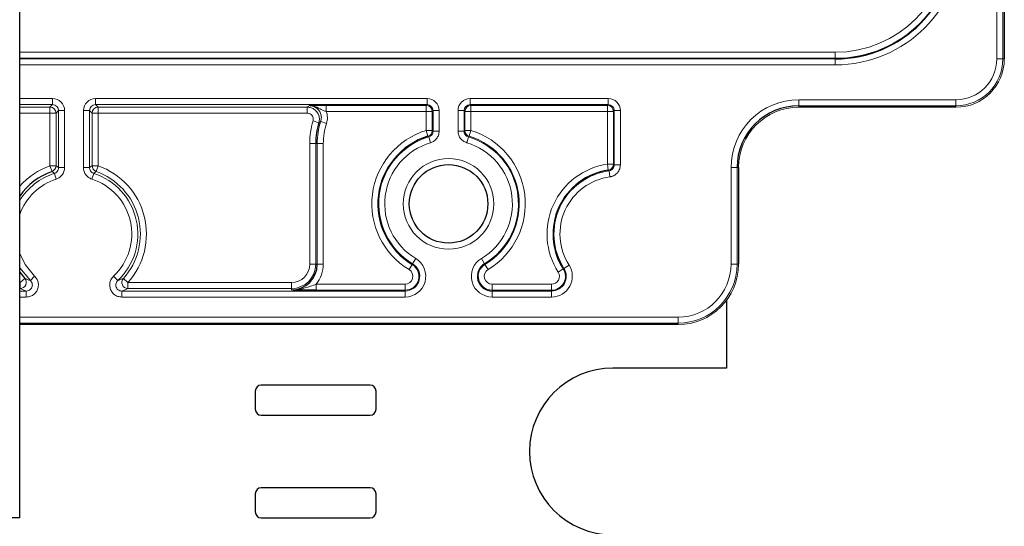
# Paper-space layout 'Blatt3' of a CAD drawing. Header units: millimetres. Extents: x 5 to 418, y 2 to 292.
# Tile 49 of 54: x 353 to 380, y 115 to 129. Entities that reach past the tile are written whole.
import ezdxf

# ---------------------------------------------------------------- set-up
doc = ezdxf.new("R2010")
doc.units = ezdxf.units.MM

psp = doc.layouts.new('Blatt3')

# ---------------------------------------------------------------- linework, layer by layer
at = {"color": 7, "linetype": 'Continuous', "lineweight": 18}
for p, q in [((379.866, 127.8825), (379.866, 238.5492)), ((380.0327, 238.5492), (380.0327, 127.8825)), ((380.0734, 127.8825), (380.0734, 238.5492)), ((352.9068, 128.0667), (375.4068, 128.0667)), ((375.4068, 128.0667), (375.4068, 127.9)), ((375.4068, 127.9), (352.9068, 127.9)), ((352.9068, 127.8854), (375.4068, 127.8854)), ((375.4068, 127.7188), (352.9068, 127.7188)), ((375.4068, 127.9), (375.4068, 127.8854)), ((375.4068, 127.8854), (375.4068, 127.7188)), ((379.866, 127.8825), (380.0327, 127.8825)), ((380.0327, 127.8825), (380.0734, 127.8825)), ((380.0734, 127.8825), (380.0734, 127.8825)), ((352.9068, 126.7886), (353.8129, 126.7886)), ((353.8129, 126.622), (352.9068, 126.622)), ((353.743, 126.5521), (353.8129, 126.622)), ((353.8129, 126.622), (353.8129, 126.7886)), ((355.0007, 126.7886), (364.1463, 126.7886)), ((355.0007, 126.7886), (355.0007, 126.622)), ((364.1463, 126.622), (355.0007, 126.622)), ((355.0007, 126.622), (355.0706, 126.5521)), ((361.3662, 126.5986), (364.1229, 126.5986)), ((361.3662, 126.5986), (361.3662, 126.432)), ((364.1229, 126.5986), (364.1463, 126.622)), ((364.1229, 126.5986), (364.1229, 126.432)), ((364.1463, 126.622), (364.1463, 126.7886)), ((365.334, 126.7886), (369.1463, 126.7886)), ((365.334, 126.7886), (365.334, 126.622)), ((369.1463, 126.622), (365.334, 126.622)), ((365.334, 126.622), (365.3574, 126.5986)), ((365.3574, 126.5986), (369.1229, 126.5986)), ((365.3574, 126.432), (365.3574, 126.5986)), ((369.1229, 126.5986), (369.1463, 126.622)), ((369.1229, 126.5986), (369.1229, 126.432)), ((369.1463, 126.622), (369.1463, 126.7886)), ((374.4068, 126.7566), (378.7401, 126.7566)), ((374.4068, 126.7566), (374.4068, 126.59)), ((378.7401, 126.7566), (378.7401, 126.59)), ((352.9068, 126.5521), (353.743, 126.5521)), ((353.743, 126.3854), (352.9068, 126.3854)), ((353.743, 126.3854), (353.743, 126.5521)), ((353.9097, 126.3854), (353.743, 126.3854)), ((353.743, 124.9328), (353.743, 126.3854)), ((353.9796, 126.4553), (353.9097, 126.3854)), ((353.9097, 126.3854), (353.9097, 124.9328)), ((354.1462, 126.4553), (353.9796, 126.4553)), ((353.9796, 124.8826), (353.9796, 126.4553)), ((354.1462, 126.4553), (354.1462, 124.8826)), ((354.6674, 124.8826), (354.6674, 126.4553)), ((354.6674, 126.4553), (354.834, 126.4553)), ((354.834, 126.4553), (354.834, 124.8826)), ((354.9039, 126.3854), (354.834, 126.4553)), ((354.9039, 124.9328), (354.9039, 126.3854)), ((355.0706, 126.3854), (354.9039, 126.3854)), ((355.0706, 126.5521), (360.8413, 126.5521)), ((355.0706, 126.3854), (355.0706, 126.5521)), ((355.0706, 126.3854), (355.0706, 124.9328)), ((360.8413, 126.3854), (355.0706, 126.3854)), ((360.8413, 126.5521), (360.8413, 126.3854)), ((364.1229, 126.432), (361.3662, 126.432)), ((364.1229, 126.432), (364.2895, 126.432)), ((364.1229, 125.9078), (364.1229, 126.432)), ((364.3129, 126.4553), (364.2895, 126.432)), ((364.2895, 126.432), (364.2895, 125.9078)), ((364.3129, 126.4553), (364.4795, 126.4553)), ((364.3129, 125.8904), (364.3129, 126.4553)), ((364.4795, 126.4553), (364.4795, 125.8904)), ((365.0007, 125.8904), (365.0007, 126.4553)), ((365.0007, 126.4553), (365.1673, 126.4553)), ((365.1673, 126.4553), (365.1673, 125.8904)), ((365.1907, 126.432), (365.1673, 126.4553)), ((365.1907, 125.9078), (365.1907, 126.432)), ((365.1907, 126.432), (365.3574, 126.432)), ((365.3574, 126.432), (365.3574, 125.9078)), ((369.1229, 126.432), (365.3574, 126.432)), ((369.1229, 126.432), (369.2895, 126.432)), ((369.1229, 124.979), (369.1229, 126.432)), ((369.3129, 126.4553), (369.2895, 126.432)), ((369.2895, 126.432), (369.2895, 124.979)), ((369.3129, 126.4553), (369.4795, 126.4553)), ((369.3129, 124.9587), (369.3129, 126.4553)), ((369.4795, 126.4553), (369.4795, 124.9587)), ((378.7401, 126.59), (374.4068, 126.59)), ((374.4068, 126.59), (374.4068, 126.5493)), ((374.4068, 126.5493), (378.7401, 126.5493)), ((374.4068, 126.5493), (374.4068, 126.5492)), ((378.7401, 126.5493), (378.7401, 126.59)), ((378.7401, 126.5493), (378.7401, 126.5492)), ((361.1605, 126.123), (361.0009, 126.1709)), ((361.2137, 126.1562), (361.3721, 126.1045)), ((364.1229, 125.9078), (364.1715, 125.7484)), ((364.1229, 125.9078), (364.2895, 125.9078)), ((364.2895, 125.9078), (364.3129, 125.8904)), ((364.3129, 125.8904), (364.4795, 125.8904)), ((365.0007, 125.8904), (365.1673, 125.8904)), ((365.1673, 125.8904), (365.1907, 125.9078)), ((365.1907, 125.9078), (365.3574, 125.9078)), ((365.3088, 125.7484), (365.3574, 125.9078)), ((360.9097, 122.2159), (360.9097, 125.5492)), ((361.0763, 125.5492), (360.9097, 125.5492)), ((361.0763, 125.5492), (361.1171, 125.5492)), ((361.0763, 125.5492), (361.0763, 122.2159)), ((361.1171, 125.5492), (361.2838, 125.5492)), ((361.1171, 122.2159), (361.1171, 125.5492)), ((361.2838, 125.5492), (361.2838, 122.2159)), ((364.1935, 125.7306), (364.2408, 125.5708)), ((365.2395, 125.5708), (365.2867, 125.7306)), ((369.1229, 124.979), (369.1471, 124.8141)), ((369.1229, 124.979), (369.2895, 124.979)), ((369.2895, 124.979), (369.3129, 124.9587)), ((353.7984, 124.7756), (353.743, 124.9328)), ((353.9097, 124.9328), (353.743, 124.9328)), ((353.9156, 124.5656), (353.8643, 124.7241)), ((353.9097, 124.9328), (353.9796, 124.8826)), ((354.1462, 124.8826), (353.9796, 124.8826)), ((354.6674, 124.8826), (354.834, 124.8826)), ((354.898, 124.5656), (354.9493, 124.7241)), ((355.0706, 124.9328), (354.9039, 124.9328)), ((355.0706, 124.9328), (355.0152, 124.7756)), ((369.1688, 124.7936), (369.1913, 124.6285)), ((369.3129, 124.9587), (369.4795, 124.9587)), ((372.5327, 122.2159), (372.5327, 124.8825)), ((372.5327, 124.8825), (372.6993, 124.8825)), ((372.6993, 124.8825), (372.6993, 122.2159)), ((372.7401, 124.8825), (372.6993, 124.8825)), ((372.7401, 122.2159), (372.7401, 124.8825)), ((372.7401, 124.8825), (372.7401, 124.8825)), ((363.7475, 122.2306), (363.8333, 122.3735)), ((365.647, 122.3735), (365.7328, 122.2306)), ((361.0763, 122.2159), (360.9097, 122.2159)), ((361.0763, 122.2159), (361.1171, 122.2159)), ((361.1171, 122.2159), (361.2838, 122.2159)), ((363.6496, 122.0678), (363.7354, 122.2106)), ((363.7354, 122.2106), (363.7475, 122.2306)), ((365.7448, 122.2106), (365.7328, 122.2306)), ((365.7448, 122.2106), (365.8307, 122.0678)), ((367.7631, 121.9989), (367.9036, 122.0886)), ((367.9036, 122.0886), (367.9233, 122.1012)), ((367.9233, 122.1012), (368.0637, 122.1909)), ((372.5327, 122.2159), (372.6993, 122.2159)), ((372.6993, 122.2159), (372.7401, 122.2159)), ((372.7401, 122.2159), (372.7401, 122.2159)), ((352.9068, 121.713), (352.9225, 121.713)), ((353.0464, 121.8245), (352.9225, 121.713)), ((352.9225, 121.5463), (352.9225, 121.713)), ((353.3168, 121.8862), (353.2029, 121.7646)), ((355.4968, 121.8862), (355.6107, 121.7646)), ((355.891, 121.713), (355.7672, 121.8245)), ((355.891, 121.5463), (355.891, 121.713)), ((355.891, 121.713), (360.4068, 121.713)), ((360.4068, 121.5463), (360.4068, 121.713)), ((352.9225, 121.5463), (352.9068, 121.5463)), ((352.9068, 121.4764), (353.0889, 121.4764)), ((353.0889, 121.3098), (353.0889, 121.4764)), ((355.7247, 121.3098), (355.7247, 121.4764)), ((355.7247, 121.4764), (363.5383, 121.4764)), ((360.4068, 121.5463), (355.891, 121.5463)), ((360.4068, 121.5463), (360.4068, 121.5055)), ((361.0904, 121.6664), (361.0904, 121.4998)), ((361.0904, 121.6664), (363.5383, 121.6664)), ((363.5383, 121.4998), (361.0904, 121.4998)), ((363.5383, 121.6664), (363.5383, 121.4998)), ((363.5383, 121.4998), (363.5383, 121.4764)), ((363.5383, 121.4764), (363.5383, 121.3098)), ((365.942, 121.4998), (365.942, 121.6664)), ((365.942, 121.6664), (367.5811, 121.6664)), ((365.942, 121.4998), (365.942, 121.4764)), ((367.5811, 121.4998), (365.942, 121.4998)), ((365.942, 121.3098), (365.942, 121.4764)), ((365.942, 121.4764), (367.5811, 121.4764)), ((367.5811, 121.6664), (367.5811, 121.4998)), ((367.5811, 121.4998), (367.5811, 121.4764)), ((367.5811, 121.4764), (367.5811, 121.3098)), ((353.0889, 121.3098), (352.9068, 121.3098)), ((363.5383, 121.3098), (355.7247, 121.3098)), ((367.5811, 121.3098), (365.942, 121.3098)), ((352.9068, 120.7566), (371.0735, 120.7566)), ((371.0735, 120.7566), (371.0735, 120.59)), ((371.0735, 120.59), (352.9068, 120.59)), ((352.9068, 120.5493), (371.0735, 120.5493)), ((371.0735, 120.5493), (371.0735, 120.59)), ((371.0735, 120.5493), (371.0735, 120.5492))]:
    psp.add_line(p, q, dxfattribs=at)
at = {"color": 7, "linetype": 'Continuous', "lineweight": 25}
for p, q in [((380.0734, 238.5492), (380.0734, 127.8825)), ((352.9068, 115.2159), (352.9068, 133.5492)), ((378.7401, 126.5493), (374.4068, 126.5493)), ((372.7401, 124.8825), (372.7401, 122.2159)), ((352.9068, 122.0001), (353.0464, 121.8245)), ((372.4068, 121.216), (372.4068, 119.3492)), ((361.4508, 120.5493), (352.9068, 120.5493)), ((367.6961, 120.5493), (361.4508, 120.5493)), ((371.0735, 120.5493), (367.6961, 120.5493)), ((372.4068, 119.3492), (369.2735, 119.3492)), ((362.5735, 118.8825), (359.5735, 118.8825)), ((359.4068, 118.7159), (359.4068, 118.2159)), ((362.7401, 118.2159), (362.7401, 118.7159)), ((359.5735, 118.0492), (362.5735, 118.0492)), ((362.5735, 116.0492), (359.5735, 116.0492)), ((359.4068, 115.8825), (359.4068, 115.3825)), ((362.7401, 115.3825), (362.7401, 115.8825)), ((352.9068, 115.2159), (349.5735, 115.2159)), ((359.5735, 115.2159), (362.5735, 115.2159))]:
    psp.add_line(p, q, dxfattribs=at)
at = {"color": 7, "linetype": 'Continuous', "lineweight": 18, "flags": 128}
for points in [[(364.1935, 125.7306), (364.188, 125.7351), (364.1715, 125.7484)], [(365.3088, 125.7484), (365.3033, 125.744), (365.2867, 125.7306)], [(354.834, 124.8826), (354.8983, 124.9288), (354.9039, 124.9328)], [(369.1688, 124.7936), (369.1634, 124.7987), (369.1471, 124.8141)], [(352.9068, 122.5102), (353.055, 122.2047), (353.3168, 121.8862)], [(353.2029, 121.7646), (352.9136, 122.1165), (352.9068, 122.1275)]]:
    psp.add_lwpolyline(points, dxfattribs=at)
at = {"color": 7, "linetype": 'Continuous', "lineweight": 18}
psp.add_circle((364.7401, 123.8825), 1.25, dxfattribs=at)
at = {"color": 7, "linetype": 'Continuous', "lineweight": 25}
psp.add_circle((364.7401, 123.8825), 1.0833, dxfattribs=at)
for centre, radius, start, end in [((375.4068, 131.2159), 3.3305, 270, 0), ((374.4068, 124.8825), 1.7074, 90, 180), ((363.0735, 125.5492), 1.9971, 163.30247, 180), ((364.7401, 123.8825), 1.9506, 106.94953, 238.99728), ((354.4068, 123.0492), 1.8305, 109.41273, 145.03072), ((369.4068, 123.0492), 1.7839, 98.36905, 212.57897), ((360.4068, 122.2159), 0.7104, 270, 0), ((365.942, 121.8825), 0.4061, 121.00272, 270), ((369.2735, 117.0492), 2.3, 90, 270), ((359.5735, 118.7159), 0.1667, 90, 180), ((362.5735, 118.7159), 0.1667, 360, 90), ((359.5735, 118.2159), 0.1667, 180, 270), ((362.5735, 118.2159), 0.1667, 270, 0), ((359.5735, 115.8825), 0.1667, 90, 180), ((362.5735, 115.8825), 0.1667, 0, 90), ((359.5735, 115.3825), 0.1667, 180, 270), ((362.5735, 115.3825), 0.1667, 270, 0)]:
    psp.add_arc(centre, radius, start, end, dxfattribs=at)
at = {"color": 7, "linetype": 'Continuous', "lineweight": 18}
for centre, radius, start, end in [((375.4068, 131.2159), 3.4971, 270, 0), ((375.4068, 131.2159), 3.3158, 270, 0), ((375.4068, 131.2159), 3.1492, 270, 0), ((378.7401, 127.8825), 1.1259, 270, 0), ((378.7401, 127.8825), 1.2926, 270, 0), ((378.7401, 127.8825), 1.3333, 270, 0), ((364.1228, 126.4319), 0.1667, 0.02044, 89.97956), ((365.3574, 126.4319), 0.1667, 90.02044, 179.97956), ((369.1228, 126.4319), 0.1667, 0.02044, 89.97956), ((374.4068, 124.8825), 1.8741, 90, 180), ((353.743, 126.3854), 0.1667, 0.02044, 89.97956), ((355.0706, 126.3854), 0.1667, 90.02044, 179.97956), ((374.4068, 124.8825), 1.6667, 90, 180), ((363.0735, 125.5492), 2.1638, 163.30247, 180), ((363.0735, 125.5492), 1.9563, 161.92414, 180), ((363.0735, 125.5492), 1.7897, 161.92414, 180), ((364.7401, 123.8825), 2.1172, 106.94953, 238.99728), ((364.1228, 125.9078), 0.1667, 286.96376, 359.98577), ((365.3574, 125.9078), 0.1667, 180.01423, 253.03624), ((364.7401, 123.8825), 2.1172, 301.00272, 73.05047), ((364.7401, 123.8825), 1.9272, 106.47638, 238.99728), ((364.7401, 123.8825), 1.7606, 106.47638, 238.99728), ((364.7401, 123.8825), 1.7606, 301.00272, 73.52362), ((364.7401, 123.8825), 1.9272, 301.00272, 73.52362), ((364.7401, 123.8825), 1.9506, 301.00272, 73.05047), ((369.4068, 123.0492), 1.9506, 98.36905, 212.57897), ((369.1228, 124.979), 0.1667, 278.38613, 359.98292), ((354.4068, 123.0492), 1.9971, 109.41273, 138.68428), ((354.4068, 123.0492), 1.7606, 107.94765, 148.43041), ((353.743, 124.9328), 0.1667, 289.42624, 359.98649), ((355.0706, 124.9328), 0.1667, 180.01351, 250.57376), ((354.4068, 123.0492), 1.7606, 313.14461, 72.05235), ((354.4068, 123.0492), 1.8305, 318.00442, 70.58727), ((354.4068, 123.0492), 1.9971, 318.00442, 70.58727), ((369.4068, 123.0492), 1.7606, 97.76932, 212.57897), ((354.4068, 123.0492), 1.5939, 107.94765, 160.23388), ((354.4068, 123.0492), 1.5939, 313.14461, 72.05235), ((369.4068, 123.0492), 1.5939, 97.76932, 212.57897), ((363.5383, 121.8825), 0.5728, 270, 58.99728), ((365.942, 121.8825), 0.5728, 121.00272, 270), ((360.4068, 122.2159), 0.6695, 270, 0), ((360.4068, 122.2159), 0.5029, 270, 0), ((360.4068, 122.2159), 0.877, 321.20827, 0), ((363.5383, 121.8825), 0.4061, 270, 58.99728), ((363.5383, 121.8825), 0.3827, 270, 58.99728), ((363.5383, 121.8825), 0.2161, 270, 58.99728), ((365.942, 121.8825), 0.3827, 121.00272, 270), ((365.942, 121.8825), 0.2161, 121.00272, 270), ((367.5811, 121.8825), 0.5728, 270, 32.57897), ((367.5811, 121.8825), 0.4061, 270, 32.57897), ((367.5811, 121.8825), 0.3827, 270, 32.57897), ((367.5811, 121.8825), 0.2161, 270, 32.57897), ((371.0735, 122.2159), 1.4592, 270, 0), ((371.0735, 122.2159), 1.6259, 270, 0), ((371.0735, 122.2159), 1.6666, 270, 0), ((352.9224, 121.7131), 0.1667, 270.06255, 41.93303), ((355.8912, 121.7131), 0.1667, 138.06697, 269.93745)]:
    psp.add_arc(centre, radius, start, end, dxfattribs=at)
for centre, major_axis, ratio, start_param, end_param in [((353.8128, 126.4552), (0.2358, 0.2358), 0.9996955, 5.4979394, 7.0684312), ((353.8128, 126.4552), (0.118, 0.118), 0.999087, 5.4979394, 7.0684312), ((355.0008, 126.4552), (-0.2358, 0.2358), 0.9996955, 5.4979394, 7.0684312), ((355.0008, 126.4552), (0.118, -0.118), 0.999087, 2.3563468, 3.9268385), ((364.1462, 126.4552), (-0.2358, -0.2358), 0.9996955, 2.3563468, 3.9268385), ((364.1462, 126.4552), (0.118, 0.118), 0.999087, 5.4979394, 7.0684312), ((365.3341, 126.4552), (0.2358, -0.2358), 0.9996955, 2.3563468, 3.9268385), ((365.3341, 126.4552), (0.118, -0.118), 0.999087, 2.3563468, 3.9268385), ((369.1462, 126.4552), (-0.2358, -0.2358), 0.9996955, 2.3563468, 3.9268385), ((369.1462, 126.4552), (0.118, 0.118), 0.999087, 5.4979394, 7.0684312)]:
    psp.add_ellipse(centre, major_axis=major_axis, ratio=ratio, start_param=start_param, end_param=end_param, dxfattribs=at)
for points, knots in [([(360.8969, 126.5929), (360.8973, 126.5929), (360.915, 126.5933), (360.977, 126.5949), (361.0797, 126.5969), (361.2287, 126.5983), (361.3203, 126.5985), (361.3662, 126.5986)], [0, 0, 0, 0, 0.0035421, 0.1544186, 0.5402393, 0.7696172, 1, 1, 1, 1]), ([(360.8413, 126.5521), (360.8506, 126.559), (360.8689, 126.5726), (360.8876, 126.5862), (360.8969, 126.5929)], [0, 0, 0, 0, 0.50661364, 1, 1, 1, 1]), ([(360.8413, 126.5521), (360.8788, 126.5484), (360.9537, 126.541), (361.0535, 126.4835), (361.1294, 126.3989), (361.1724, 126.2934), (361.1786, 126.1972), (361.1651, 126.142), (361.1605, 126.123)], [0, 0, 0, 0, 0.18112615, 0.36227231, 0.54337698, 0.72444012, 0.90549979, 1, 1, 1, 1]), ([(361.0009, 126.1709), (361.0032, 126.1804), (361.0099, 126.208), (361.0069, 126.2561), (360.9854, 126.3088), (360.9474, 126.3512), (360.8975, 126.3799), (360.86, 126.3836), (360.8413, 126.3854)], [0, 0, 0, 0, 0.0945099, 0.27557357, 0.45662645, 0.63771775, 0.81885997, 1, 1, 1, 1]), ([(360.8969, 126.5929), (360.8976, 126.5929), (360.9323, 126.5931), (361.04, 126.5808), (361.1635, 126.5193), (361.2797, 126.46), (361.339, 126.4408), (361.3662, 126.432)], [0, 0, 0, 0, 0.00415585, 0.20946872, 0.64543542, 0.83797569, 1, 1, 1, 1]), ([(361.2137, 126.1562), (361.2218, 126.193), (361.2381, 126.2666), (361.2145, 126.3792), (361.1576, 126.4777), (361.0706, 126.5512), (360.9785, 126.588), (360.919, 126.5916), (360.8969, 126.5929)], [0, 0, 0, 0, 0.17885669, 0.35768505, 0.53644427, 0.7151672, 0.893923, 1, 1, 1, 1]), ([(361.3662, 126.432), (361.3808, 126.3783), (361.4105, 126.2697), (361.385, 126.16), (361.3721, 126.1045)], [0, 0, 0, 0, 0.4944834, 1, 1, 1, 1]), ([(361.2137, 126.1562), (361.2099, 126.1538), (361.192, 126.1428), (361.1744, 126.1317), (361.1605, 126.123)], [0, 0, 0, 0, 0.21489369, 1, 1, 1, 1]), ([(364.3129, 125.8904), (364.3111, 125.8717), (364.3074, 125.8341), (364.2786, 125.7845), (364.2393, 125.7482), (364.2076, 125.736), (364.1935, 125.7306)], [0, 0, 0, 0, 0.2628346, 0.525635, 0.7884145, 1, 1, 1, 1]), ([(364.2408, 125.5708), (364.269, 125.5817), (364.3323, 125.606), (364.4109, 125.6786), (364.4685, 125.7779), (364.4759, 125.8529), (364.4795, 125.8904)], [0, 0, 0, 0, 0.2115681, 0.4743625, 0.7371819, 1, 1, 1, 1]), ([(365.0007, 125.8904), (365.0031, 125.8603), (365.0085, 125.7927), (365.0558, 125.6967), (365.1347, 125.6133), (365.2045, 125.585), (365.2395, 125.5708)], [0, 0, 0, 0, 0.2115682, 0.4743625, 0.7371819, 1, 1, 1, 1]), ([(365.2867, 125.7306), (365.2693, 125.7377), (365.2343, 125.7519), (365.1949, 125.7935), (365.1712, 125.8416), (365.1685, 125.8753), (365.1673, 125.8904)], [0, 0, 0, 0, 0.26283457, 0.52563496, 0.78841448, 1, 1, 1, 1]), ([(353.8643, 124.7241), (353.8634, 124.7248), (353.8551, 124.7313), (353.8332, 124.7487), (353.8121, 124.765), (353.7984, 124.7756)], [0, 0, 0, 0, 0.04231408, 0.3750908, 1, 1, 1, 1]), ([(353.8643, 124.7241), (353.877, 124.7292), (353.907, 124.7414), (353.9453, 124.7767), (353.9741, 124.8263), (353.9777, 124.8639), (353.9796, 124.8826)], [0, 0, 0, 0, 0.19555147, 0.46367777, 0.73182241, 1, 1, 1, 1]), ([(354.1462, 124.8826), (354.1425, 124.8451), (354.1352, 124.7701), (354.0776, 124.6708), (354.0011, 124.6002), (353.941, 124.5758), (353.9156, 124.5656)], [0, 0, 0, 0, 0.2681622, 0.5363256, 0.8044649, 1, 1, 1, 1]), ([(354.898, 124.5656), (354.8634, 124.5806), (354.7943, 124.6107), (354.7176, 124.6961), (354.674, 124.7907), (354.6693, 124.8553), (354.6674, 124.8826)], [0, 0, 0, 0, 0.2681622, 0.5363256, 0.8044649, 1, 1, 1, 1]), ([(354.834, 124.8826), (354.835, 124.869), (354.8373, 124.8366), (354.8591, 124.7893), (354.8975, 124.7467), (354.932, 124.7316), (354.9493, 124.7241)], [0, 0, 0, 0, 0.1955515, 0.4636778, 0.7318224, 1, 1, 1, 1]), ([(355.0152, 124.7756), (355.0143, 124.7749), (355.006, 124.7685), (354.984, 124.7515), (354.963, 124.7349), (354.9493, 124.7241)], [0, 0, 0, 0, 0.0423142, 0.3750909, 1, 1, 1, 1]), ([(369.3129, 124.9587), (369.3111, 124.94), (369.3074, 124.9025), (369.2787, 124.8526), (369.2364, 124.8148), (369.1966, 124.7981), (369.1735, 124.7944), (369.1688, 124.7936)], [0, 0, 0, 0, 0.2350394, 0.470037, 0.7049987, 0.9399887, 1, 1, 1, 1]), ([(369.1913, 124.6285), (369.2007, 124.63), (369.2469, 124.6376), (369.3265, 124.6709), (369.411, 124.7465), (369.4685, 124.8463), (369.4759, 124.9212), (369.4795, 124.9587)], [0, 0, 0, 0, 0.0599997, 0.29498, 0.5299667, 0.7649841, 1, 1, 1, 1]), ([(353.0464, 121.8245), (353.0717, 121.8143), (353.1217, 121.7943), (353.176, 121.7744), (353.2029, 121.7646)], [0, 0, 0, 0, 0.5065402, 1, 1, 1, 1]), ([(353.3168, 121.8862), (353.3417, 121.8579), (353.3914, 121.8012), (353.4249, 121.6909), (353.4224, 121.5773), (353.3817, 121.4705), (353.3082, 121.3841), (353.2074, 121.3223), (353.1294, 121.3141), (353.0889, 121.3098)], [0, 0, 0, 0, 0.1413951, 0.2827948, 0.4240817, 0.565233, 0.7063261, 0.8474641, 1, 1, 1, 1]), ([(353.0889, 121.4764), (353.1092, 121.4785), (353.1482, 121.4826), (353.1987, 121.5135), (353.2355, 121.5567), (353.2559, 121.6101), (353.2571, 121.667), (353.2402, 121.7221), (353.2153, 121.7505), (353.2029, 121.7646)], [0, 0, 0, 0, 0.1527231, 0.2938721, 0.4348452, 0.5758281, 0.7170025, 0.8584256, 1, 1, 1, 1]), ([(355.7247, 121.3098), (355.6872, 121.3135), (355.6121, 121.3208), (355.5123, 121.3783), (355.4365, 121.463), (355.3931, 121.5687), (355.3876, 121.6821), (355.4189, 121.796), (355.4701, 121.8554), (355.4968, 121.8862)], [0, 0, 0, 0, 0.1413951, 0.2827947, 0.4240817, 0.565233, 0.7063261, 0.8474641, 1, 1, 1, 1]), ([(355.6107, 121.7646), (355.5974, 121.7492), (355.5717, 121.7195), (355.5559, 121.6625), (355.5586, 121.6058), (355.5804, 121.5529), (355.6183, 121.5106), (355.6683, 121.4819), (355.7059, 121.4782), (355.7247, 121.4764)], [0, 0, 0, 0, 0.1527232, 0.2938722, 0.4348452, 0.5758281, 0.7170027, 0.8584257, 1, 1, 1, 1]), ([(355.6107, 121.7646), (355.6375, 121.7744), (355.6919, 121.7943), (355.7419, 121.8143), (355.7672, 121.8245)], [0, 0, 0, 0, 0.4934542, 1, 1, 1, 1]), ([(353.0889, 121.4764), (353.0603, 121.4879), (353.0024, 121.5112), (352.9494, 121.5345), (352.9225, 121.5463)], [0, 0, 0, 0, 0.4934645, 1, 1, 1, 1]), ([(355.891, 121.5463), (355.8642, 121.5345), (355.8112, 121.5112), (355.7533, 121.4879), (355.7247, 121.4764)], [0, 0, 0, 0, 0.506541, 1, 1, 1, 1]), ([(360.4068, 121.5055), (360.4078, 121.5055), (360.4123, 121.5055), (360.4294, 121.5055), (360.5009, 121.5072), (360.6738, 121.5263), (360.8808, 121.5908), (361.037, 121.6472), (361.0904, 121.6664)], [0, 0, 0, 0, 0.0042918, 0.0193151, 0.0738545, 0.3125828, 0.7654747, 1, 1, 1, 1])]:
    psp.add_open_spline(points, degree=3, knots=knots, dxfattribs=at)
at = {"color": 7, "linetype": 'Continuous', "lineweight": 25}
psp.add_open_spline([(361.0904, 121.4998), (361.0195, 121.4999), (360.8338, 121.5003), (360.6103, 121.5028), (360.4638, 121.5047), (360.4075, 121.5055), (360.4068, 121.5055)], degree=3, knots=[0, 0, 0, 0, 0.2755759, 0.721832, 0.9965052, 1, 1, 1, 1], dxfattribs=at)

doc.saveas('drawing.dxf')
